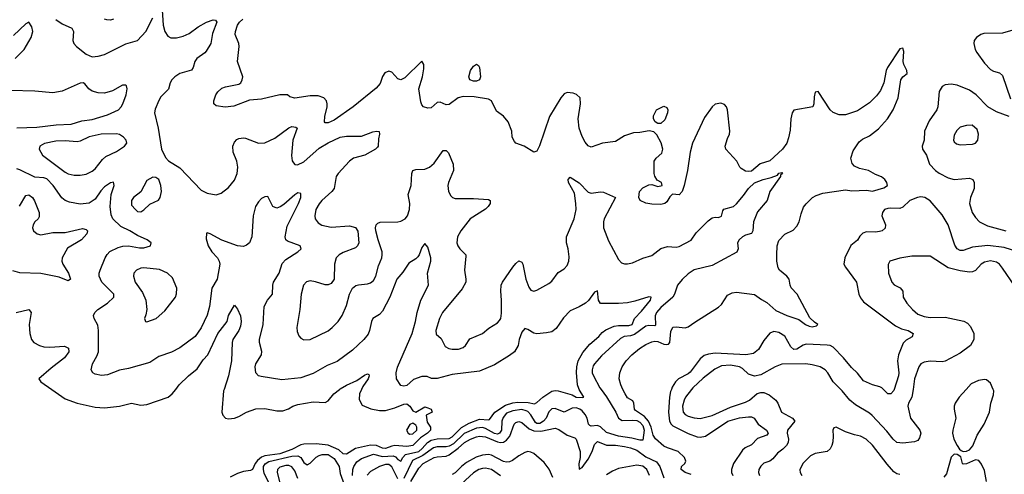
# Model space of a CAD drawing. Header units: inches. Extents: x 2001573 to 2220545, y 644482 to 846830.
# Tile 55 of 256: x 2042170 to 2048681, y 689438 to 692447. Entities that reach past the tile are written whole.
import ezdxf

# ---------------------------------------------------------------- set-up
doc = ezdxf.new("R2010")
doc.units = ezdxf.units.IN
doc.header["$MEASUREMENT"] = 0
doc.layers.add('C0648', color=7, linetype='Continuous')
doc.layers.add('C0649', color=7, linetype='Continuous')

msp = doc.modelspace()

# ---------------------------------------------------------------- linework, layer by layer
at = {"layer": 'C0648', "color": 5}
for points, elevation in [([(2042382.2, 690000), (2042470, 689938.8), (2042550, 689908.4), (2042670, 689882), (2042730, 689878.6), (2042830, 689890.2), (2042910, 689909.1), (2042970, 689896.9), (2043010, 689899.7), (2043151.5, 689950), (2043179.1, 689970), (2043202.2, 690000)], 320), ([(2043521.7, 690000), (2043518.5, 689990), (2043507.2, 689850), (2043512.7, 689830), (2043530, 689810.5), (2043550, 689805.7), (2043590.4, 689810.4), (2043619, 689821), (2043670, 689850.2), (2043731.2, 689871.2), (2043790, 689873), (2043870, 689858.2), (2043910, 689858.2), (2043948.2, 689871.8), (2043977, 689890), (2044010, 689900.2), (2044110, 689917.5), (2044190, 689913.1), (2044210, 689925.3), (2044247.1, 689970), (2044285.5, 690000)], 320), ([(2044430.5, 690000), (2044416.3, 689970), (2044414.1, 689934.1), (2044435.6, 689895.6), (2044492, 689872), (2044550, 689861), (2044590, 689861), (2044650, 689878.4), (2044710, 689902.6), (2044730, 689904.9), (2044750, 689888.7), (2044770, 689859.5), (2044790, 689850.3), (2044850, 689884.6), (2044870, 689878.7), (2044890.7, 689870), (2044898, 689850), (2044858.8, 689830), (2044864.4, 689784.4), (2044887.3, 689750), (2044886.7, 689730), (2044867.1, 689710), (2044820.8, 689679.2), (2044770.2, 689630), (2044730, 689622.2), (2044650, 689628.6), (2044630, 689625.3), (2044590, 689609.1), (2044570, 689612.5), (2044530, 689629.9), (2044490, 689631.1), (2044390, 689608.8), (2044330, 689571.2), (2044310, 689574.6), (2044280.9, 689600.9), (2044210, 689630.4), (2044130, 689641), (2044050, 689637.6), (2044030, 689634.3), (2043970, 689603.6), (2043890, 689574.1), (2043790, 689561.7), (2043768.4, 689551.6), (2043743, 689530), (2043727.8, 689510), (2043710, 689469.8), (2043697, 689463), (2043650, 689456.6), (2043610, 689443), (2043561.2, 689418.8)], 320), ([(2044371.5, 689430), (2044374, 689470), (2044380.6, 689490), (2044399.9, 689520.1), (2044430, 689544.1), (2044510, 689572.3), (2044570, 689556.6), (2044640.6, 689560.6), (2044654.9, 689554.9), (2044670, 689537.4), (2044690, 689525.5), (2044702.8, 689550), (2044721.2, 689570), (2044810, 689590.2), (2044831.5, 689608.5), (2044865.8, 689650), (2044890, 689663.6), (2044930, 689672.7), (2045010, 689676.3), (2045030, 689687.2), (2045092.3, 689747.7), (2045143, 689777), (2045210, 689803.3), (2045270, 689798.7), (2045277.7, 689802.3), (2045312, 689850), (2045383.2, 689896.8), (2045430, 689911.7), (2045463.3, 689916.7), (2045533.2, 689913.2), (2045574.2, 689905.8), (2045590, 689913.6), (2045630, 689949.9), (2045690, 689988.8), (2045710, 689993.6), (2045730, 689990.5), (2045823.9, 689963.9), (2045850.1, 689949.9), (2045893.4, 689946.6), (2045899.5, 689950), (2045870.4, 690000)], 340), ([(2046014.5, 690000), (2046051.3, 689951.3), (2046111.5, 689850), (2046130, 689809.2), (2046154.5, 689794.5), (2046222.1, 689797.9), (2046250, 689794.2), (2046270, 689782.9), (2046290, 689761.2), (2046300.3, 689730), (2046290, 689664.7), (2046270, 689664.1), (2046218.8, 689678.8), (2046129.7, 689690), (2046050, 689715), (2046010, 689752.6), (2045990, 689761.1), (2045950, 689756.7), (2045941, 689761), (2045931.4, 689771.4), (2045922.8, 689810), (2045910, 689833.6), (2045890, 689858.6), (2045874.7, 689870), (2045850, 689878.1), (2045823.1, 689876.9), (2045770, 689849.1), (2045710, 689873.2), (2045690, 689872), (2045670, 689851.1), (2045650.9, 689810), (2045634.9, 689790), (2045610, 689775.3), (2045590, 689775), (2045581.5, 689781.5), (2045550, 689832.8), (2045530, 689854.2), (2045519.4, 689859.4), (2045490, 689866.5), (2045430, 689859.1), (2045390, 689842.2), (2045366.1, 689813.9), (2045357.9, 689790), (2045355.4, 689730), (2045343.8, 689710), (2045330, 689704.4), (2045310, 689708.3), (2045250, 689741.3), (2045230, 689747.4), (2045190, 689743.8), (2045110, 689707.5), (2045038.9, 689641.1), (2045010, 689624.1), (2044990, 689619.6), (2044930, 689620.6), (2044905.4, 689614.6), (2044836.1, 689563.9), (2044767.1, 689530), (2044710, 689409.9)], 360), ([(2046610, 689437.7), (2046570, 689450.2), (2046544.1, 689470), (2046545.8, 689490), (2046568.8, 689510), (2046575.6, 689524.4), (2046565.3, 689550), (2046524.3, 689590), (2046452.8, 689612.8), (2046430, 689624.4), (2046373.9, 689673.9), (2046357.9, 689697.9), (2046345, 689750), (2046327.5, 689790), (2046301.4, 689821.4), (2046241.8, 689861.8), (2046235, 689870), (2046230.1, 689910.1), (2046223.9, 689923.9), (2046190, 689945.7), (2046174.3, 689970), (2046159.5, 690000)], 380), ([(2046479.4, 690000), (2046474, 689986), (2046467, 689950), (2046460.7, 689850), (2046466.8, 689790), (2046477.7, 689770), (2046490, 689759.8), (2046590, 689709.6), (2046650, 689687.1), (2046670, 689684.6), (2046706, 689690), (2046853.2, 689790), (2046930, 689811.5), (2046990, 689819.4), (2047010, 689819), (2047026.3, 689810), (2047053.2, 689770), (2047109, 689730), (2047120.2, 689710), (2047110, 689698.3), (2047050, 689675.2), (2047010, 689634.2), (2046966.5, 689613.5), (2046950, 689599.3), (2046889.3, 689510), (2046876.6, 689470), (2046878, 689450), (2046885, 689430)], 420), ([(2046612.7, 690000), (2046573.6, 689950), (2046563, 689930), (2046552.5, 689890), (2046557.3, 689850), (2046570, 689834.5), (2046590, 689823.5), (2046630, 689812), (2046670, 689808.3), (2046750, 689827.9), (2046870, 689882.2), (2046970, 689915), (2046996.4, 689930), (2047046.1, 689973.9), (2047070, 689980.2), (2047090, 689979.2), (2047125.4, 689965.4), (2047169.5, 689929.5), (2047184.4, 689910), (2047207.2, 689850), (2047280.9, 689810), (2047295.6, 689790), (2047247, 689730), (2047245, 689710), (2047254.8, 689670), (2047251.4, 689650), (2047240.1, 689630), (2047215.9, 689604.1), (2047181.2, 689578.8), (2047150, 689540.5), (2047130, 689526.6), (2047090, 689511.2), (2047070, 689493.3), (2047058.3, 689470), (2047054.6, 689450), (2047063.1, 689430)], 440), ([(2048077.5, 690000), (2048070.2, 689950), (2048047.2, 689910), (2048042.6, 689890), (2048061.7, 689810), (2048123.2, 689730), (2048128.1, 689710), (2048120.7, 689679.3), (2048110, 689661.3), (2048086.9, 689653.1), (2048010, 689644.5), (2047969.9, 689649.9), (2047945.8, 689670), (2047903.6, 689723.6), (2047807.9, 689827.9), (2047790, 689843.7), (2047697.4, 689897.4), (2047659.2, 689930), (2047609.8, 689990), (2047599.6, 690000)], 440), ([(2047952.1, 690000), (2047950, 689993.3), (2047930, 689971.1), (2047910, 689971.1), (2047881.1, 690000)], 420), ([(2048428.8, 690000), (2048383.1, 689950), (2048357, 689910), (2048350.3, 689890), (2048348.5, 689870), (2048359.5, 689810), (2048340.3, 689730), (2048339.5, 689710), (2048347.9, 689670), (2048369.1, 689629.1), (2048385.3, 689605.3), (2048396.7, 689596.7), (2048410, 689590.4), (2048430, 689591.8), (2048450, 689601.1), (2048472, 689628), (2048502.2, 689697.8), (2048548, 689770), (2048582.7, 689850), (2048591.1, 689910), (2048610, 689964.7), (2048610.8, 689990), (2048606.9, 690000)], 460), ([(2044756, 689390), (2044810, 689478.5), (2044838.7, 689510), (2044910, 689548.9), (2044930, 689554.7), (2044990, 689559.3), (2045010, 689567.3), (2045069.2, 689610.8), (2045111.6, 689650), (2045150, 689671.8), (2045190, 689687), (2045210, 689689.9), (2045250, 689685.7), (2045330, 689652.5), (2045350, 689648.9), (2045370, 689651.9), (2045390, 689664.9), (2045410.7, 689690), (2045438.9, 689770), (2045450, 689781.5), (2045470, 689787.3), (2045490, 689782.3), (2045539.8, 689739.8), (2045570, 689725.5), (2045616.4, 689723.6), (2045710, 689743.8), (2045734.8, 689734.8), (2045790, 689698), (2045840.4, 689680.4), (2045850, 689671.1), (2045877.2, 689590), (2045876, 689550), (2045867, 689507.1), (2045870, 689472), (2045890, 689483.9), (2045930, 689538.3), (2045956.4, 689590), (2045970, 689635.6), (2045990, 689654.8), (2046050, 689631.6), (2046110, 689631.1), (2046170, 689622.3), (2046210, 689613.4), (2046250, 689597.8), (2046310, 689554.3), (2046381.3, 689521.3), (2046403.6, 689490), (2046430, 689414.5)], 380), ([(2047990, 689436.3), (2047970, 689442), (2047950, 689454.7), (2047905.6, 689505.6), (2047810.4, 689630.4), (2047768.2, 689670), (2047730, 689690.8), (2047690, 689698.7), (2047630, 689718.7), (2047570, 689751.6), (2047553.2, 689746.8), (2047546.7, 689730), (2047550.3, 689690), (2047546.1, 689653.9), (2047541.3, 689630), (2047530, 689606.6), (2047510, 689589.6), (2047430, 689577.2), (2047399.6, 689560.4), (2047347.7, 689510), (2047329, 689469), (2047330.4, 689450), (2047343, 689430)], 460), ([(2045696.5, 689416.5), (2045671.7, 689471.7), (2045637.2, 689517.2), (2045570, 689575.8), (2045550, 689585.4), (2045530, 689588.4), (2045510, 689583.7), (2045470, 689560.8), (2045429.7, 689530.3), (2045410, 689520.6), (2045390, 689518.2), (2045370, 689523.5), (2045290, 689565), (2045270, 689568.8), (2045230, 689566.3), (2045187.8, 689552.2), (2045124, 689516), (2045091, 689490), (2045050, 689447.8), (2045030, 689437.7)], 420), ([(2043814.4, 689385.6), (2043787.1, 689447.1), (2043781.5, 689470), (2043783.2, 689490), (2043792.8, 689507.2), (2043817.3, 689522.7), (2043970, 689558.4), (2044010, 689561.7), (2044029.6, 689549.6), (2044050, 689517.3), (2044070, 689502.2), (2044090, 689512.8), (2044130, 689551.4), (2044150, 689563.4), (2044170, 689570.4), (2044210, 689569), (2044250, 689542.9), (2044281.5, 689490), (2044290, 689444.7), (2044315.2, 689370)], 340), ([(2048564, 689390), (2048550, 689464), (2048530, 689505.2), (2048512.3, 689530), (2048490, 689534), (2048430, 689507.6), (2048410, 689505.2), (2048404, 689510), (2048393.8, 689553.8), (2048370, 689569.3), (2048350, 689572), (2048329.1, 689550.9), (2048299.4, 689440.6), (2048280.7, 689419.3)], 460), ([(2044008.9, 689410), (2043990, 689462), (2043970, 689488.4), (2043950, 689496.9), (2043930, 689497.4), (2043890, 689485.2), (2043874.8, 689470), (2043872.9, 689450), (2043918.2, 689270)], 360), ([(2044670, 689408), (2044630, 689488.1), (2044610, 689502.8), (2044590, 689502.9), (2044550, 689491), (2044490, 689458), (2044467.5, 689432.5)], 360), ([(2045350, 689429.2), (2045290, 689469.9), (2045250, 689478.8), (2045230, 689476.9), (2045206.5, 689470), (2045170, 689447.6), (2045062.4, 689350)], 440), ([(2046335.5, 689430), (2046316.8, 689470), (2046290, 689493), (2046250, 689498.1), (2046130, 689476.3), (2046090, 689459.9), (2046050, 689434.8)], 420)]:
    msp.add_lwpolyline(points, dxfattribs=dict(at, elevation=elevation))
at = {"layer": 'C0648', "color": 5, "elevation": 320}
msp.add_lwpolyline([(2044770, 689777.2), (2044750, 689768.7), (2044727.7, 689730), (2044738, 689710), (2044750, 689704.9), (2044770, 689706), (2044795.6, 689730), (2044797, 689750), (2044790, 689764)], close=True, dxfattribs=at)
at = {"layer": 'C0649', "color": 5}
for points, elevation in [([(2042410, 692448.2), (2042450, 692420.6), (2042513.7, 692390), (2042525.2, 692370), (2042521.5, 692310), (2042528.8, 692290), (2042545.7, 692270), (2042610, 692219.2), (2042650, 692202.3), (2042690, 692205.2), (2042730, 692217.7), (2042872.7, 692287.3), (2042950, 692310.2), (2043003.4, 692370), (2043050, 692460.3)], 360), ([(2042790, 692450.3), (2042770, 692444.6), (2042746.1, 692446.1), (2042730, 692450.4)], 380), ([(2043111.7, 692510), (2043118, 692410), (2043129.3, 692369.3), (2043150, 692338), (2043170, 692327), (2043207.9, 692327.9), (2043250, 692337.5), (2043290, 692356.5), (2043350, 692398.8), (2043406, 692430), (2043450, 692445.3), (2043464.9, 692444.9), (2043473.7, 692430), (2043444.6, 692355.4), (2043433.2, 692290), (2043402.2, 692237.8), (2043393.2, 692226.8), (2043340.7, 692190), (2043329.2, 692170), (2043317.7, 692130), (2043306.1, 692113.9), (2043230, 692091.6), (2043195.2, 692070), (2043175.8, 692050), (2043164.7, 692030), (2043153.7, 691986.3), (2043104.4, 691935.6), (2043090, 691911.8), (2043065.2, 691854.8), (2043060.6, 691830), (2043084.7, 691730), (2043107.7, 691590), (2043135.2, 691535.3), (2043153.5, 691513.5), (2043230, 691466.7), (2043370, 691318.3), (2043410, 691298), (2043470, 691288.7), (2043502, 691298), (2043550, 691336.4), (2043590, 691384.4), (2043608.7, 691430), (2043612.7, 691470), (2043606.8, 691510), (2043582.2, 691570), (2043578.8, 691610), (2043590, 691635.8), (2043605.8, 691654.2), (2043618.7, 691661.3), (2043650, 691666.3), (2043664, 691664), (2043750, 691630.3), (2043790, 691632.8), (2043856.9, 691663.1), (2043950, 691731.7), (2043970, 691740.3), (2043996.7, 691736.7), (2044004, 691730), (2043976.1, 691650), (2043967.9, 691547.9), (2043972.4, 691512.4), (2043979.6, 691499.6), (2043990, 691488.9), (2044007.1, 691487.1), (2044050, 691505.5), (2044150, 691596.1), (2044210, 691631.1), (2044290, 691668.6), (2044330, 691677.1), (2044430, 691676.1), (2044506, 691706), (2044530.4, 691710.4), (2044546.8, 691706.8), (2044550.4, 691690.4), (2044541.6, 691658.4), (2044540.3, 691610), (2044536.2, 691603.8), (2044523.1, 691590), (2044452, 691550), (2044377.1, 691530), (2044350.2, 691510), (2044275.2, 691430), (2044262.4, 691410), (2044249.2, 691330), (2044234.2, 691310), (2044167.7, 691250), (2044150, 691228.5), (2044128.8, 691190), (2044120.7, 691150), (2044123.2, 691130), (2044142.7, 691102.7), (2044167, 691087), (2044230, 691075), (2044350, 691082), (2044391.1, 691071.1), (2044406.5, 691046.5), (2044413.1, 690970), (2044404.9, 690950), (2044390, 690936.3), (2044310, 690907.2), (2044282, 690890), (2044263.6, 690870), (2044252.7, 690830), (2044250.3, 690730), (2044230, 690700.5), (2044210, 690692.4), (2044190, 690693.3), (2044126.9, 690713.1), (2044090, 690719.7), (2044066.9, 690713.1), (2044046.7, 690690), (2044030.3, 690630), (2044022.6, 690530), (2044002, 690410), (2044004.4, 690384.4), (2044016, 690356), (2044030, 690340.5), (2044050, 690328.5), (2044090, 690330.4), (2044210, 690388.9), (2044236.9, 690410), (2044275.8, 690450), (2044302.6, 690490), (2044330, 690554.8), (2044351, 690630), (2044370.7, 690669.3), (2044392.9, 690687.1), (2044410, 690692.9), (2044470, 690698.7), (2044490, 690705.3), (2044510, 690721.6), (2044525.4, 690750), (2044542.5, 690817.5), (2044564.7, 690870), (2044568, 690890), (2044568, 690910), (2044539.7, 690990), (2044525.7, 691050), (2044522.3, 691070), (2044526.3, 691090), (2044538.5, 691101.5), (2044553.1, 691106.9), (2044671.6, 691108.4), (2044690, 691112.9), (2044718, 691130), (2044733.5, 691150), (2044747.3, 691190), (2044749.8, 691230), (2044738.5, 691290), (2044759.1, 691350), (2044763.1, 691430), (2044769.6, 691450), (2044790, 691456), (2044850, 691456.9), (2044878.9, 691470), (2044910, 691497.3), (2044970, 691581.1), (2044990, 691581.1), (2045005.3, 691565.3), (2045036.8, 691490), (2045037.9, 691450), (2045004.7, 691370), (2045001.1, 691350), (2045004.7, 691310), (2045020.9, 691280.9), (2045031, 691271), (2045050, 691264.1), (2045170, 691264.3), (2045270, 691257), (2045282, 691250), (2045280.3, 691230), (2045268.9, 691210), (2045250, 691192.4), (2045149.1, 691130), (2045087.6, 691050), (2045065.8, 691010), (2045061.3, 690970), (2045066.9, 690950), (2045079.6, 690930), (2045119.5, 690890), (2045121.2, 690881.2), (2045111.6, 690790), (2045120.8, 690730), (2045119.7, 690710), (2045094.9, 690665.1), (2044966.4, 690510), (2044945.4, 690470), (2044922.7, 690390), (2044925.1, 690365.1), (2044956.5, 690336.5), (2044983.6, 690283.6), (2045007.7, 690270), (2045030, 690266.4), (2045072.7, 690267.3), (2045103.3, 690276.7), (2045118.4, 690290), (2045145.8, 690334.2), (2045229.8, 690370.2), (2045273.4, 690406.6), (2045330, 690442), (2045343.6, 690456.4), (2045350.9, 690470), (2045356, 690504), (2045356.3, 690590), (2045350.7, 690650), (2045353.8, 690690), (2045362, 690710), (2045430, 690808.5), (2045450, 690834.4), (2045470, 690850.4), (2045490, 690842.8), (2045496.4, 690830), (2045517.3, 690730), (2045536.7, 690676.7), (2045550, 690656.3), (2045570, 690650.5), (2045590, 690657.1), (2045670, 690700.4), (2045690, 690717.6), (2045730, 690774), (2045770, 690798), (2045790, 690820.4), (2045800.3, 690850), (2045802.5, 690877.5), (2045796.4, 690930), (2045784.9, 690970), (2045786, 691010), (2045836.7, 691130), (2045849.9, 691190.1), (2045848.7, 691230), (2045838, 691298), (2045798.9, 691370), (2045797, 691390), (2045810, 691404.9), (2045870, 691367.9), (2045930, 691304.6), (2045950, 691298.2), (2046010, 691307.9), (2046030, 691305.5), (2046110.3, 691270.3), (2046035.1, 691130), (2046029.5, 691110), (2046029.5, 691070), (2046062.8, 690982.8), (2046130, 690860.4), (2046150, 690838.7), (2046170, 690830.3), (2046190, 690830.3), (2046222, 690838), (2046290, 690868.2), (2046350, 690886), (2046410, 690932.2), (2046453.5, 690946.5), (2046510, 690942), (2046530, 690945.5), (2046610, 690987.8), (2046643.2, 691036.8), (2046723.5, 691116.5), (2046750, 691134.9), (2046770, 691139.3), (2046790, 691137.3), (2046810, 691146), (2046818.9, 691181.1), (2046826.6, 691193.4), (2046890, 691211.8), (2046910, 691228.4), (2046956.9, 691283.1), (2046989.7, 691330.3), (2047030, 691367), (2047086.3, 691390), (2047138.3, 691401.7), (2047181, 691419), (2047190.3, 691430.3), (2047210, 691434.8), (2047214, 691430), (2047200.9, 691419.1), (2047200.4, 691410), (2047130.3, 691310), (2047113.7, 691250), (2047050, 691175.6), (2047022.7, 691110), (2047017.6, 691050), (2047010, 691033.2), (2046970, 691021.3), (2046950, 691009.7), (2046928, 690990), (2046916.1, 690970), (2046920.9, 690930), (2046911.9, 690908.1), (2046750, 690820.6), (2046630, 690791.2), (2046590, 690765.6), (2046550, 690726.7), (2046520.9, 690690), (2046499.8, 690630), (2046488.3, 690610), (2046410, 690542.9), (2046381.4, 690510), (2046371.9, 690488.1), (2046375, 690425), (2046370, 690420.7), (2046330, 690422.2), (2046310, 690418.2), (2046236.4, 690363.6), (2046210, 690355.1), (2046167.4, 690350), (2046142, 690338), (2046017.7, 690222.3), (2045970.2, 690170), (2045963.2, 690156.8), (2045955.3, 690130), (2045956.6, 690110), (2045965, 690090), (2046007, 690010), (2046014.5, 690000)], 360), ([(2046159.5, 690000), (2046144.7, 690030), (2046135.2, 690070), (2046137.8, 690110), (2046154.2, 690150), (2046181.2, 690190), (2046216.9, 690230), (2046268.1, 690271.9), (2046310, 690298.6), (2046350, 690316), (2046370, 690319.9), (2046390, 690316.5), (2046430, 690300.4), (2046450, 690296.7), (2046459.5, 690300.5), (2046469.5, 690310.5), (2046475.8, 690384.2), (2046488.6, 690411.4), (2046510, 690415.4), (2046570, 690408.5), (2046590, 690413.6), (2046633.9, 690446.1), (2046790, 690544.2), (2046810, 690562.6), (2046850, 690624.4), (2046880.6, 690639.4), (2046910, 690643), (2047030, 690627.9), (2047074.5, 690594.5), (2047110, 690575.6), (2047170, 690521.5), (2047242.5, 690490), (2047322.4, 690462.4), (2047366, 690430), (2047390, 690419.1), (2047410, 690413.8), (2047438.8, 690421.2), (2047448.4, 690430), (2047425, 690445), (2047395.1, 690475.1), (2047310.3, 690630), (2047272.2, 690672.2), (2047264, 690690), (2047259.1, 690730), (2047242.8, 690750), (2047195.2, 690790), (2047185.7, 690805.7), (2047176.1, 690850), (2047175.9, 690890), (2047179.8, 690950), (2047190, 690985.1), (2047230, 691028.4), (2047284.9, 691055.1), (2047310, 691080.5), (2047325.2, 691110), (2047337, 691163), (2047352.9, 691207.1), (2047370, 691229.4), (2047413.4, 691270), (2047435.8, 691284.2), (2047480.8, 691299.2), (2047630, 691320.3), (2047673.7, 691313.7), (2047770, 691319.7), (2047810, 691312.7), (2047885, 691335), (2047908, 691350), (2047903.8, 691370), (2047891.3, 691390), (2047870, 691407.3), (2047830, 691422), (2047784, 691450), (2047722.8, 691462.8), (2047690, 691476.9), (2047674.9, 691494.9), (2047667.1, 691530), (2047681.6, 691578.4), (2047722.2, 691637.8), (2047744.1, 691655.9), (2047790, 691677.5), (2047850, 691723.8), (2047909.1, 691790), (2047945.8, 691850), (2047979.3, 691930), (2047996, 692050), (2048010, 692067.8), (2048038, 692090), (2048037, 692110), (2048017.6, 692150), (2048013.1, 692170), (2048016.5, 692236.5), (2048010, 692259.1), (2047990, 692254.4), (2047908, 692130), (2047898.8, 692110), (2047884.4, 692030), (2047861.5, 691978.5), (2047836.8, 691943.2), (2047790, 691897.2), (2047710, 691842.9), (2047630, 691817.7), (2047590, 691817.2), (2047550, 691832.6), (2047530, 691851.5), (2047450, 691972.7), (2047430, 691967.7), (2047423.8, 691936.2), (2047422.4, 691890), (2047414, 691870), (2047290, 691847.6), (2047278.5, 691830), (2047270, 691791.3), (2047264.6, 691715.4), (2047254.1, 691665.9), (2047242.3, 691630), (2047214.8, 691590), (2047130, 691512.2), (2047065.9, 691494.1), (2047010, 691445.6), (2046990, 691442.2), (2046970, 691445), (2046941.7, 691461.7), (2046932.2, 691470), (2046911.5, 691511.6), (2046839.5, 691590), (2046835.8, 691610), (2046850, 691661.2), (2046863.6, 691690), (2046865.4, 691710), (2046850, 691850.7), (2046843.6, 691870), (2046830, 691886.3), (2046806, 691894), (2046770, 691888.9), (2046750, 691870.3), (2046699.2, 691800.8), (2046618.5, 691630), (2046603.1, 691570), (2046586, 691450), (2046564.2, 691350), (2046550, 691310.6), (2046530, 691288.4), (2046487.3, 691292.7), (2046470, 691274.8), (2046450, 691241.3), (2046436.2, 691230), (2046410, 691223.5), (2046350, 691225.5), (2046310, 691233.2), (2046273.7, 691250), (2046263.6, 691270), (2046268.1, 691310), (2046290, 691333.7), (2046330, 691353.5), (2046350, 691356.9), (2046390, 691343.7), (2046418, 691350), (2046414.8, 691370), (2046386, 691386), (2046370, 691411), (2046366, 691430), (2046365.2, 691510), (2046378, 691530), (2046416, 691564), (2046422.2, 691590), (2046411.7, 691631.7), (2046384.3, 691684.3), (2046364, 691704), (2046331.9, 691711.9), (2046270, 691699.5), (2046230, 691697.6), (2046170, 691678), (2046110, 691642), (2046024, 691630), (2045950, 691604.2), (2045930, 691611.8), (2045910, 691637), (2045890, 691674.3), (2045869.1, 691730), (2045862.3, 691790), (2045879.4, 691890), (2045876.2, 691930), (2045852.2, 691952.2), (2045830, 691961.6), (2045790, 691965.4), (2045770, 691955.8), (2045749.3, 691930.7), (2045674.2, 691805.8), (2045607.5, 691612.5), (2045590, 691578), (2045570, 691570.8), (2045506, 691610), (2045450.6, 691630.6), (2045441.1, 691641.1), (2045427.3, 691670), (2045424, 691710), (2045400.5, 691770), (2045368.4, 691808.4), (2045322, 691842), (2045290.3, 691910), (2045270, 691920.5), (2045175.7, 691935.7), (2045102, 691938), (2045070.5, 691929.5), (2045010, 691885.8), (2044990, 691883.9), (2044950, 691900.9), (2044930, 691898), (2044890, 691864.6), (2044870, 691861.1), (2044840.7, 691870), (2044830, 691882.8), (2044823.7, 691903.7), (2044810.3, 691989.7), (2044832.7, 692070), (2044842, 692122), (2044841.7, 692150), (2044830, 692172.7), (2044717.6, 692062.4), (2044690.8, 692049.2), (2044670, 692056.1), (2044630, 692098.9), (2044610, 692105.3), (2044585.6, 692094.4), (2044568.3, 692071.7), (2044554.8, 692025.2), (2044527.1, 691992.9), (2044375.1, 691870), (2044250, 691782.6), (2044210, 691763.6), (2044190, 691763.8), (2044185.3, 691770), (2044187, 691807), (2044202.2, 691870), (2044203.8, 691890), (2044199.2, 691910), (2044180.3, 691930), (2044142.9, 691942.9), (2044090, 691944), (2043988.5, 691928.5), (2043956.9, 691936.9), (2043942, 691950), (2043890.3, 691950.3), (2043770, 691920.9), (2043690, 691914.6), (2043585.6, 691874.4), (2043528.9, 691868.9), (2043470, 691877.3), (2043454.8, 691890), (2043454.9, 691910), (2043467.2, 691950), (2043479.5, 691970), (2043506.6, 691993.4), (2043530, 692003.5), (2043618.9, 692021.1), (2043631.4, 692028.6), (2043642, 692050), (2043644.9, 692070), (2043611.3, 692170), (2043621.9, 692270), (2043618.9, 692290), (2043595.8, 692350), (2043596.3, 692370), (2043610.1, 692410), (2043623.5, 692430), (2043644.8, 692450)], 380), ([(2042140.4, 692190), (2042199.7, 692250), (2042245.2, 692330), (2042257.4, 692370), (2042250, 692400.7), (2042230, 692430.5), (2042210, 692418.7), (2042130, 692342.3)], 340), ([(2048790, 692392.4), (2048670, 692358.8), (2048545, 692355), (2048526, 692350), (2048497.1, 692330), (2048481.3, 692310), (2048479.6, 692290), (2048489.4, 692250), (2048499.4, 692230), (2048550, 692159.7), (2048590, 692116.5), (2048610, 692105.7), (2048650, 692095.8), (2048670, 692077.4), (2048722.4, 691922.4)], 420), ([(2042150, 691732.2), (2042283.5, 691736.5), (2042411.5, 691751.5), (2042510, 691756.5), (2042581.3, 691778.7), (2042650, 691787.5), (2042750, 691817.5), (2042822.6, 691850), (2042840.7, 691870), (2042852.3, 691890), (2042873.1, 691950), (2042880.4, 691990), (2042876, 692010), (2042870, 692014), (2042850, 692013.7), (2042783.3, 691976.7), (2042730, 691960.6), (2042690, 691962), (2042650, 691974.7), (2042626.5, 691990), (2042601.8, 692021.8), (2042590, 692028.8), (2042570, 692026), (2042450, 691974.1), (2042390, 691963.9), (2042270, 691975.1), (2042110, 691979.2)], 340), ([(2048712.9, 691807.1), (2048630, 691836.3), (2048572.9, 691870), (2048494, 691950), (2048450, 691980.9), (2048370, 692012.7), (2048330, 692019.4), (2048290, 692016.9), (2048270, 692005.8), (2048250, 691971.6), (2048242.1, 691870), (2048234.3, 691850), (2048183.3, 691776.7), (2048152.2, 691710), (2048151.9, 691650), (2048137.7, 691610), (2048139.7, 691590), (2048166.4, 691550), (2048185.8, 691490), (2048225, 691450), (2048250, 691432.1), (2048310, 691401), (2048348.8, 691388.8), (2048450, 691398), (2048473, 691390), (2048481.7, 691370), (2048480.7, 691330), (2048456.5, 691270), (2048450.2, 691229.8), (2048469.2, 691170), (2048490, 691138.3), (2048518, 691110), (2048570, 691083.3), (2048690, 691050.1)], 420), ([(2045870.4, 690000), (2045866.6, 690006.6), (2045859.7, 690030), (2045851.4, 690111.4), (2045854.2, 690150), (2045864, 690190), (2045894.4, 690245.6), (2045940.9, 690299.1), (2046000.2, 690350), (2046022.2, 690377.8), (2046045.7, 690394.3), (2046102, 690418), (2046130, 690423.1), (2046197.8, 690422.2), (2046219.6, 690430), (2046235.8, 690470), (2046282.8, 690517.2), (2046340.5, 690590), (2046344.7, 690610), (2046330, 690614), (2046236.7, 690583.3), (2046190, 690573.8), (2046128.7, 690568.7), (2046010, 690568.2), (2045997.6, 690590), (2045990, 690652), (2045970, 690644), (2045931.8, 690588.2), (2045911.6, 690570), (2045870, 690545.8), (2045810, 690520.9), (2045766.5, 690473.5), (2045716.7, 690403.3), (2045690, 690382.3), (2045653.8, 690373.8), (2045590, 690369.2), (2045570, 690372.4), (2045530, 690396.1), (2045510, 690402.6), (2045490, 690379.3), (2045472.7, 690330), (2045465.7, 690290), (2045441.1, 690250), (2045410, 690223.9), (2045310, 690164.1), (2045210, 690121.8), (2045030, 690098.4), (2044930, 690072.3), (2044892.3, 690072.3), (2044864.8, 690084.8), (2044830, 690085.5), (2044774.6, 690065.4), (2044730, 690027.2), (2044710, 690021.6), (2044690, 690025.5), (2044662, 690070), (2044660.2, 690110), (2044668.4, 690148.4), (2044764.8, 690370), (2044786.9, 690450), (2044797.3, 690510), (2044821.6, 690590), (2044873.4, 690690), (2044867.2, 690770), (2044888.8, 690848.8), (2044889, 690870), (2044870, 690941), (2044850, 690966.8), (2044830, 690938.8), (2044811.1, 690890), (2044802.2, 690877.8), (2044790, 690864.6), (2044743.5, 690836.5), (2044702.9, 690777.1), (2044663.4, 690730), (2044617.2, 690610), (2044570, 690518), (2044550, 690495.8), (2044505.4, 690470), (2044496.4, 690450), (2044484.1, 690390), (2044473.6, 690366.4), (2044445.1, 690330), (2044370, 690259.2), (2044270, 690185.2), (2044202.4, 690157.6), (2044110, 690106.4), (2044030, 690077.2), (2043903.4, 690063.4), (2043765.8, 690085.8), (2043750, 690090.6), (2043730.6, 690110), (2043727, 690150), (2043732, 690170), (2043768.2, 690230), (2043770.2, 690250.2), (2043756.5, 690310), (2043756.2, 690330), (2043779.3, 690430), (2043786.7, 690550), (2043808.1, 690590), (2043841.3, 690630), (2043843.5, 690690), (2043848.8, 690710), (2043885.9, 690770), (2043905.4, 690834.6), (2043930, 690860.6), (2044008.8, 690910), (2044030.5, 690930), (2044025.5, 690950), (2043940.6, 690980.6), (2043930.2, 690990.2), (2043925.8, 691010), (2043939.5, 691080.5), (2044013.4, 691230), (2044028.4, 691270), (2044030, 691296), (2044010, 691300.4), (2043990, 691288.4), (2043916.4, 691223.6), (2043892.5, 691207.5), (2043870, 691199.7), (2043844.2, 691210), (2043810, 691278), (2043790, 691274.9), (2043770, 691263), (2043750, 691242), (2043729.8, 691210.2), (2043714.5, 691150), (2043705.8, 691010), (2043690, 690970.4), (2043670, 690954.6), (2043650, 690946.7), (2043610, 690950.2), (2043507.3, 690987.3), (2043430, 691030.3), (2043410, 691036.3), (2043406.3, 691033.7), (2043403.6, 690996.4), (2043416.5, 690950), (2043440.7, 690910), (2043478, 690870), (2043489.8, 690850), (2043493, 690830), (2043476.8, 690730), (2043441.5, 690670), (2043425.4, 690550), (2043410, 690492.7), (2043370, 690407.2), (2043330, 690351.6), (2043230, 690274.9), (2043173.5, 690246.5), (2043090, 690219.1), (2043030, 690178.3), (2042890, 690138.3), (2042830, 690127), (2042750, 690096.9), (2042710, 690092), (2042670, 690100.4), (2042654, 690110), (2042642.4, 690130), (2042650.4, 690170), (2042680.6, 690219.4), (2042692, 690250), (2042691.7, 690390), (2042685.7, 690425.7), (2042662, 690470), (2042657.6, 690490), (2042666.4, 690510), (2042687, 690530), (2042750, 690571.6), (2042793.1, 690610), (2042791.7, 690630), (2042713.6, 690710), (2042695.2, 690750), (2042695.2, 690770), (2042701.5, 690790), (2042735.4, 690870), (2042747.4, 690892.6), (2042766.7, 690913.3), (2042820.5, 690939.5), (2042852.2, 690947.8), (2042890, 690950.5), (2042963.1, 690936.9), (2042990, 690936.2), (2043034.9, 690950), (2043039.3, 690970), (2043013, 690990), (2042950, 691018.1), (2042898.6, 691050), (2042839.3, 691079.3), (2042786.7, 691130), (2042775.3, 691155.3), (2042769.1, 691210), (2042775.5, 691290), (2042795.6, 691350), (2042791.2, 691371.2), (2042770, 691368), (2042730, 691341.6), (2042705.9, 691314.1), (2042670, 691260.2), (2042630, 691232.8), (2042570, 691225.7), (2042499, 691238.9), (2042470, 691250.2), (2042447.6, 691267.6), (2042390.8, 691350.8), (2042350, 691393.6), (2042330, 691401.1), (2042270, 691404.1), (2042170, 691454.1), (2042150, 691459.4)], 340), ([(2042167.7, 691212.3), (2042210, 691283.1), (2042230, 691287.2), (2042254.3, 691270), (2042268.6, 691248.6), (2042299.3, 691170), (2042297.8, 691142.2), (2042291.1, 691128.9), (2042270, 691109.5), (2042258.9, 691090), (2042254.9, 691070), (2042262, 691050), (2042284.9, 691030), (2042310, 691023.1), (2042390, 691038), (2042470, 691038), (2042584.4, 691064.4), (2042610, 691059.3), (2042618.4, 691050), (2042614.6, 691030), (2042579.5, 690990), (2042485.5, 690934.5), (2042451.3, 690870), (2042449, 690850), (2042454.9, 690830), (2042492.4, 690770), (2042505.5, 690730), (2042490, 690719.7), (2042430, 690743.7), (2042310, 690766.7), (2042170, 690771.7), (2042125.1, 690785.1)], 320), ([(2048770, 690911.3), (2048680.4, 690940.4), (2048573.1, 690953.1), (2048470, 690941.8), (2048410, 690920.5), (2048390, 690919.1), (2048370, 690930.7), (2048354, 690954), (2048309.2, 691090), (2048270, 691156.4), (2048190, 691248.2), (2048154.4, 691270), (2048130, 691273.7), (2048106.5, 691270), (2048055.4, 691250), (2048010, 691207.2), (2047990, 691196.5), (2047930, 691200.2), (2047910, 691198.4), (2047889.1, 691190), (2047875.5, 691170), (2047872.2, 691150), (2047895.2, 691090), (2047892.9, 691067.1), (2047872.7, 691050), (2047855.4, 691044.6), (2047830, 691040.2), (2047770, 691043.2), (2047745.8, 691034.2), (2047726.1, 691013.9), (2047710, 690988.2), (2047666.9, 690953.1), (2047626, 690870), (2047620.2, 690830), (2047630.2, 690810), (2047703.9, 690710), (2047719.5, 690630), (2047730, 690607.3), (2047750, 690580.7), (2047960.8, 690420.8), (2048001.9, 690401.9), (2048045.5, 690390), (2048078, 690370), (2048072.5, 690347.5), (2048032.9, 690327.1), (2048012.8, 690307.2), (2047981.9, 690230), (2047974.2, 690190), (2047983.1, 690110), (2047980.8, 690090), (2047952.1, 690000)], 420), ([(2048750, 690684), (2048670, 690803), (2048650, 690829.7), (2048630, 690843.1), (2048590, 690851.6), (2048550, 690842.7), (2048528.8, 690830), (2048490, 690787.1), (2048470, 690777.8), (2048450, 690777.3), (2048390, 690785.4), (2048310, 690805.5), (2048190, 690881.3), (2048070, 690883.1), (2047990, 690869.8), (2047924.9, 690850), (2047912.3, 690827.7), (2047914.9, 690770), (2047936.5, 690710), (2047952.5, 690692.5), (2047992.1, 690672.1), (2048001.8, 690661.8), (2048008.9, 690650), (2048011.7, 690610), (2048036, 690570), (2048072.9, 690530), (2048110, 690499.3), (2048150, 690482.4), (2048190, 690476.1), (2048290, 690477.7), (2048412.8, 690452.9), (2048438.3, 690438.3), (2048457.7, 690417.7), (2048479.7, 690370), (2048478.4, 690330), (2048457.5, 690290), (2048390, 690239.5), (2048290, 690187), (2048270, 690183.5), (2048190, 690187.1), (2048150, 690181.1), (2048128.9, 690170), (2048116.1, 690150), (2048087.8, 690070), (2048077.5, 690000)], 440), ([(2043202.2, 690000), (2043225.4, 690030), (2043286.6, 690090), (2043343.4, 690136.6), (2043383.5, 690196.5), (2043414.2, 690230), (2043481.2, 690370), (2043541, 690450), (2043551, 690490), (2043590, 690558), (2043610, 690530.8), (2043630, 690487.7), (2043635.1, 690450), (2043630, 690418), (2043618.9, 690390), (2043580.3, 690330), (2043574.3, 690310), (2043570.8, 690190), (2043550.9, 690090), (2043521.7, 690000)], 320), ([(2042147, 690510), (2042230.2, 690530.2), (2042245.3, 690510), (2042233.7, 690430), (2042236.5, 690370), (2042247.9, 690330), (2042264.2, 690310), (2042301.6, 690290), (2042330, 690282.5), (2042370, 690279.4), (2042466.8, 690286.8), (2042493.1, 690273.1), (2042494.2, 690250), (2042465.8, 690210), (2042378.6, 690141.4), (2042297.3, 690070), (2042310.5, 690050), (2042382.2, 690000)], 320), ([(2047881.1, 690000), (2047871.1, 690010), (2047857.3, 690017.3), (2047810, 690030.7), (2047750, 690058), (2047710, 690107), (2047670, 690145), (2047618.4, 690210), (2047550, 690280.4), (2047530.2, 690290.2), (2047510, 690293.1), (2047370, 690299.5), (2047350, 690294.2), (2047310, 690265.7), (2047290, 690263.6), (2047270, 690282), (2047230, 690353.3), (2047190, 690376.5), (2047156.7, 690383.3), (2047130, 690373.6), (2047090, 690324.1), (2047054.7, 690265.3), (2047022.9, 690237.1), (2046971.7, 690228.3), (2046770, 690240.4), (2046725.9, 690234.1), (2046696.2, 690223.8), (2046670, 690202.2), (2046604.6, 690115.4), (2046590, 690103.2), (2046526, 690070), (2046506.8, 690050), (2046485.2, 690014.8), (2046479.4, 690000)], 420), ([(2047599.6, 690000), (2047548.6, 690050), (2047513.5, 690110), (2047496.9, 690130), (2047462.9, 690150), (2047410, 690163.5), (2047368.9, 690168.9), (2047210, 690166.4), (2047165.5, 690150), (2047070, 690097.2), (2047030, 690088.5), (2046990, 690100.3), (2046950, 690137.8), (2046930, 690150.6), (2046870, 690161.3), (2046810, 690155.4), (2046766, 690134), (2046690, 690074.1), (2046620.5, 690010), (2046612.7, 690000)], 440), ([(2044285.5, 690000), (2044290, 690003.6), (2044330, 690027.6), (2044400.5, 690059.5), (2044450, 690095.5), (2044470, 690104), (2044478.4, 690098.4), (2044480.5, 690090), (2044473.6, 690070), (2044440, 690020), (2044430.5, 690000)], 320), ([(2048606.9, 690000), (2048590, 690042.7), (2048562.9, 690062.9), (2048550, 690065.1), (2048510, 690058.3), (2048462.8, 690037.2), (2048428.8, 690000)], 460)]:
    msp.add_lwpolyline(points, dxfattribs=dict(at, elevation=elevation))
for points, elevation in [([(2045170, 692039.6), (2045145.6, 692050), (2045140.3, 692070), (2045150, 692110.3), (2045170, 692139), (2045190, 692152.6), (2045204.6, 692144.6), (2045210.8, 692130.8), (2045217.3, 692070), (2045210, 692049.9), (2045190, 692040.2)], 380), ([(2046390, 691759.5), (2046373.2, 691770), (2046362, 691790), (2046362, 691810), (2046381.2, 691850), (2046430, 691875.5), (2046450, 691866), (2046454.9, 691850), (2046453.1, 691830), (2046435.4, 691784.6), (2046410, 691760.7)], 380), ([(2048469.5, 691749.5), (2048430, 691747.3), (2048390, 691735.1), (2048367.3, 691712.7), (2048350, 691682), (2048344.4, 691650), (2048350, 691638.8), (2048364.9, 691625), (2048390, 691619.5), (2048470, 691623.1), (2048489.6, 691630.4), (2048506, 691650), (2048509.4, 691690), (2048500.7, 691720.7)], 440), ([(2042810, 691692.1), (2042708.7, 691688.7), (2042630, 691672.1), (2042570, 691643.4), (2042550, 691638.7), (2042470, 691645.8), (2042410, 691642.6), (2042333, 691627), (2042303.8, 691610), (2042298.4, 691590), (2042321.7, 691550), (2042470, 691438.7), (2042490, 691427.7), (2042530, 691418.5), (2042570, 691417.8), (2042610, 691423.9), (2042650, 691444.4), (2042670, 691460.9), (2042717.9, 691522.1), (2042738.9, 691541.1), (2042810, 691575.3), (2042863.7, 691610), (2042879.5, 691630), (2042874, 691650), (2042856.2, 691670), (2042830, 691687.8)], 360), ([(2043050, 691404.5), (2043010, 691383.7), (2042971.6, 691308.4), (2042923.1, 691270), (2042909, 691250), (2042910, 691220.7), (2042934.9, 691190), (2042950, 691178.7), (2042970, 691175.8), (2042990, 691188.5), (2043030, 691226), (2043087.5, 691252.5), (2043099.5, 691270), (2043107.8, 691310), (2043104.2, 691350), (2043090, 691389.2), (2043070, 691403.7)], 360), ([(2042990, 690804.5), (2042970, 690802.2), (2042941.6, 690790), (2042925.3, 690770), (2042921.7, 690750), (2042933.1, 690710), (2042981.4, 690641.4), (2043003.2, 690590), (2043010.6, 690530), (2043005.2, 690494.8), (2042996, 690470), (2043002, 690450), (2043010, 690446.8), (2043073.2, 690470), (2043130, 690520.7), (2043199.5, 690610), (2043207.5, 690632.5), (2043209.5, 690669.5), (2043179.7, 690739.7), (2043146.6, 690770), (2043094.1, 690794.1)], 360)]:
    msp.add_lwpolyline(points, close=True, dxfattribs=dict(at, elevation=elevation))

doc.saveas('drawing.dxf')
